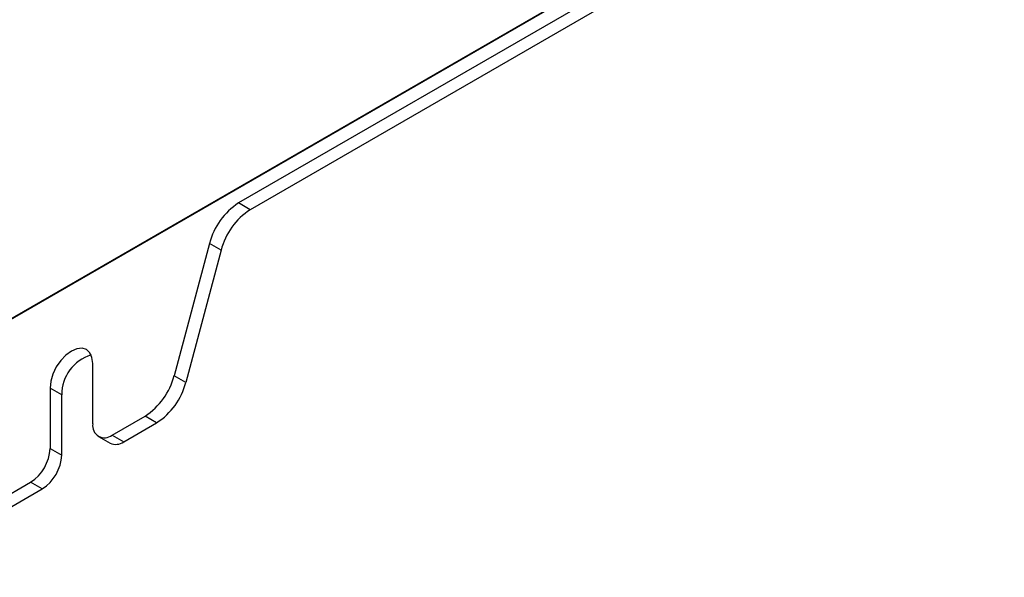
# Model space of a CAD drawing. Header units: millimetres. Extents: x 82 to 1002, y -172 to 1064.
# Tile 30 of 159: x 898 to 988, y -171 to -120. Entities that reach past the tile are written whole.
import ezdxf

# ---------------------------------------------------------------- set-up
doc = ezdxf.new("R2010")
doc.units = ezdxf.units.MM

msp = doc.modelspace()

# ---------------------------------------------------------------- linework, layer by layer
at = {"color": 7, "linetype": 'Continuous', "lineweight": 25}
for p, q in [((888.387, -152.9), (987.823, -95.497)), ((891.886, -150.93), (987.842, -95.536)), ((967.157, -108.856), (918.085, -137.185)), ((968.218, -109.468), (919.145, -137.797)), ((919.145, -137.797), (918.085, -137.185)), ((915.427, -140.868), (912.213, -152.919)), ((916.488, -141.48), (913.274, -153.531)), ((916.488, -141.48), (915.427, -140.868)), ((904.791, -157.312), (904.791, -151.8)), ((913.274, -153.531), (912.213, -152.919)), ((900.902, -154.045), (900.902, -159.557)), ((901.962, -154.657), (900.902, -154.045)), ((901.962, -160.169), (901.962, -154.657)), ((906.558, -158.332), (909.556, -156.602)), ((910.616, -157.214), (909.556, -156.602)), ((907.619, -158.945), (910.616, -157.214)), ((905.308, -158.456), (906.369, -159.068)), ((906.558, -158.332), (907.619, -158.945)), ((900.902, -159.557), (901.962, -160.169)), ((885.699, -170.374), (899.134, -162.619)), ((886.229, -171.293), (900.194, -163.231)), ((900.194, -163.231), (899.134, -162.619))]:
    msp.add_line(p, q, dxfattribs=at)
at = {"color": 7, "linetype": 'Continuous', "lineweight": 25, "flags": 128}
msp.add_lwpolyline([(904.791, -151.8), (904.724, -151.257), (904.53, -150.828), (904.221, -150.541), (903.818, -150.417), (903.349, -150.463), (902.846, -150.677), (902.343, -151.044), (901.874, -151.539), (901.471, -152.128), (901.162, -152.772), (900.968, -153.426), (900.902, -154.045)], dxfattribs=at)
at = {"color": 7, "linetype": 'Continuous', "lineweight": 25}
for centre, radius, start, end in [((921.481, -142.436), 6.254, 122.89216, 165.48146), ((922.542, -143.048), 6.254, 122.89216, 165.48146), ((905.737, -154.645), 3.775, 106.8211, 180.1878), ((906.159, -151.351), 6.254, 302.89216, 345.48146), ((907.22, -151.963), 6.254, 302.89216, 345.48146), ((905.868, -157.486), 1.092, 170.78596, 309.20329), ((897.063, -159.382), 3.842, 302.60548, 357.39452), ((906.887, -157.922), 1.257, 245.69288, 305.61758), ((898.124, -159.994), 3.842, 302.60548, 357.39452)]:
    msp.add_arc(centre, radius, start, end, dxfattribs=at)

doc.saveas('drawing.dxf')
